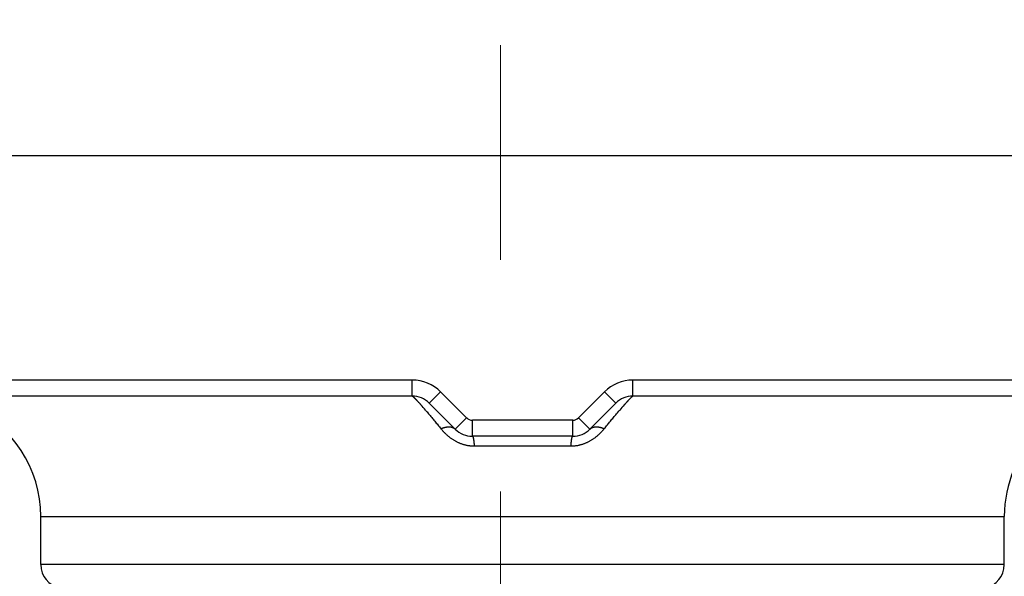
# Model space of a CAD drawing. Header units: millimetres. Extents: x 0 to 1076, y 0 to 742.
# Tile 43 of 125: x 160 to 172, y 440 to 447. Entities that reach past the tile are written whole.
import ezdxf

# ---------------------------------------------------------------- set-up
doc = ezdxf.new("R2010")
doc.units = ezdxf.units.MM
doc.header["$LTSCALE"] = 0.454724
doc.linetypes.add('CENTER', pattern=[50.8, 31.75, -6.35, 6.35, -6.35])
doc.layers.add('NoLayerName_001', color=7, linetype='Continuous')
doc.layers.add('NoLayerName_002', color=7, linetype='Continuous')
doc.styles.get("Standard").update_dxf_attribs({"font": 'txt', "bigfont": 'extfont2'})
doc.dimstyles.get("Standard").update_dxf_attribs({"dimtxt": 2.5, "dimasz": 2.5, "dimexe": 1, "dimexo": 1, "dimtad": 1, "dimdec": 3, "dimzin": 0, "dimdsep": 46, "dimtxsty": 'Standard', "dimcen": 2.5, "dimadec": 3, "dimazin": 0, "dimtfac": 0.75, "dimtdec": 3, "dimtmove": 0, "dimatfit": 3, "dimfxl": 1, "dimarcsym": 0})

# ---------------------------------------------------------------- blocks, each defined once
blk = doc.blocks.new('_OPEN30')
at = {"color": 0, "linetype": 'ByBlock', "lineweight": -2}
for p, q in [((-1, 0.267949), (0, 0)), ((0, 0), (-1, -0.267949)), ((0, 0), (-1, 0))]:
    blk.add_line(p, q, dxfattribs=at)
blk = doc.blocks.new('*D118')
at = {"layer": 'Defpoints', "color": 0}
for p in [(200.985, 487.5), (232.693, 487.5), (170.65, 428.55)]:
    blk.add_point(p, dxfattribs=at)
at = {"layer": 'NoLayerName_002', "color": 0, "linetype": 'Continuous', "lineweight": 13}
for p, q in [((203.485, 487.5), (235.193, 487.5)), ((232.693, 432.3), (232.693, 483.75)), ((173.15, 428.55), (235.193, 428.55))]:
    blk.add_line(p, q, dxfattribs=at)
at = {"layer": 'NoLayerName_002', "color": 0, "lineweight": 13, "xscale": 3.75, "yscale": 3.75, "zscale": 3.75}
for p, rotation in [((232.693, 487.5), 90), ((232.693, 428.55), 270)]:
    blk.add_blockref('_OPEN30', p, dxfattribs=dict(at, rotation=rotation))
at = {"layer": 'NoLayerName_002', "color": 0, "lineweight": 13, "insert": (225.009, 458.025), "char_height": 8.75, "attachment_point": 5, "rotation": 90}
blk.add_mtext('\\W0.8000;５９', dxfattribs=at)
blk = doc.blocks.new('*D119')
at = {"layer": 'Defpoints', "color": 0}
for p in [(150, 456.773), (165.5, 446.875), (150, 439.782)]:
    blk.add_point(p, dxfattribs=at)
at = {"layer": 'NoLayerName_002', "color": 0, "linetype": 'Continuous', "lineweight": 13}
for p, q in [((165.5, 449.375), (165.5, 459.273)), ((161.75, 456.773), (153.75, 456.773))]:
    blk.add_line(p, q, dxfattribs=at)
at = {"layer": 'NoLayerName_002', "color": 0, "lineweight": 13, "xscale": 3.75, "yscale": 3.75, "zscale": 3.75, "rotation": 180}
blk.add_blockref('_OPEN30', (150, 456.773), dxfattribs=at)
at = {"layer": 'NoLayerName_002', "color": 0, "lineweight": 13, "xscale": 3.75, "yscale": 3.75, "zscale": 3.75}
blk.add_blockref('_OPEN30', (165.5, 456.773), dxfattribs=at)
at = {"layer": 'NoLayerName_002', "color": 0, "lineweight": 13, "insert": (157.75, 464.488), "char_height": 8.75, "attachment_point": 5}
blk.add_mtext('\\W0.8000;１６', dxfattribs=at)

msp = doc.modelspace()

# ---------------------------------------------------------------- linework, layer by layer
at = {"layer": 'NoLayerName_001', "color": 4, "linetype": 'CENTER', "lineweight": 13}
msp.add_line((165.5, 426.875), (165.5, 446.875), dxfattribs=at)
at = {"layer": 'NoLayerName_001', "color": 7, "linetype": 'Continuous', "lineweight": 25}
msp.add_line((153, 445.4999), (178.5504, 445.4999), dxfattribs=at)
at = {"layer": 'NoLayerName_001', "color": 60, "linetype": 'Continuous', "lineweight": 25}
for p, q in [((153.2752, 445.4999), (178.2752, 445.4999)), ((164.4009, 442.6999), (153.2752, 442.6999)), ((164.4009, 442.4999), (164.4009, 442.6999)), ((167.1495, 442.4999), (167.1495, 442.6999)), ((178.2752, 442.6999), (167.1495, 442.6999)), ((164.4009, 442.4999), (153.4752, 442.4999)), ((164.6131, 442.4121), (164.7545, 442.5535)), ((165.0787, 442.2292), (164.7545, 442.5535)), ((166.7959, 442.5535), (166.4716, 442.2292)), ((166.9373, 442.4121), (166.7959, 442.5535)), ((178.0752, 442.4999), (167.1495, 442.4999)), ((164.9373, 442.0878), (164.6131, 442.4121)), ((166.9373, 442.4121), (166.6131, 442.0878)), ((164.9373, 442.0878), (165.0787, 442.2292)), ((166.6131, 442.0878), (166.4716, 442.2292)), ((165.1495, 441.9999), (165.1495, 442.1999)), ((166.4009, 442.1999), (165.1495, 442.1999)), ((166.4009, 441.9999), (166.4009, 442.1999)), ((166.4009, 441.9999), (165.1495, 441.9999)), ((166.3776, 441.8749), (165.1728, 441.8749)), ((159.7752, 440.9999), (171.7752, 440.9999)), ((159.7752, 440.3999), (159.7752, 440.9999)), ((171.7752, 440.3999), (171.7752, 440.9999)), ((171.7752, 440.3999), (159.7752, 440.3999))]:
    msp.add_line(p, q, dxfattribs=at)
for centre, radius, start, end in [((164.4009, 442.1999), 0.5, 45, 90), ((167.1495, 442.1999), 0.5, 90, 135), ((164.4009, 442.1999), 0.3, 45, 90), ((167.1495, 442.1999), 0.3, 90, 135), ((173.2752, 440.9999), 1.5, 90, 180), ((158.2752, 440.9999), 1.5, 0, 66.42182), ((160.5699, 438.9128), 5.2546, 40.50596, 41.42441), ((171.3365, 438.6036), 5.7262, 138.60734, 139.45135), ((165.1495, 442.2999), 0.1, 225, 270), ((166.4009, 442.2999), 0.1, 270, 315), ((165.1495, 442.2999), 0.3, 225, 270), ((166.4009, 442.2999), 0.3, 270, 315), ((160.0752, 440.3999), 0.3, 180, 257.62651), ((171.4752, 440.3999), 0.3, 282.37347, 0)]:
    msp.add_arc(centre, radius, start, end, dxfattribs=at)
for points, knots in [([(164.4009, 442.4999), (164.4019, 442.4996), (164.4039, 442.499), (164.4065, 442.4972), (164.409, 442.4954), (164.4114, 442.4934), (164.4138, 442.4913), (164.4161, 442.4893), (164.4184, 442.4872), (164.4207, 442.485), (164.4229, 442.4829), (164.4252, 442.4807), (164.4274, 442.4786), (164.4296, 442.4764), (164.4318, 442.4742), (164.434, 442.472), (164.4362, 442.4697), (164.4384, 442.4675), (164.4406, 442.4653), (164.4427, 442.463), (164.4449, 442.4608), (164.447, 442.4585), (164.4492, 442.4563), (164.4513, 442.454), (164.4535, 442.4518), (164.4556, 442.4495), (164.4584, 442.4464), (164.462, 442.4426), (164.4662, 442.4381), (164.4704, 442.4335), (164.4746, 442.4289), (164.4788, 442.4243), (164.483, 442.4197), (164.4872, 442.415), (164.4913, 442.4104), (164.4962, 442.405), (164.5017, 442.3988), (164.5065, 442.3933), (164.5093, 442.3902), (164.51, 442.3894)], [0, 0, 0, 0, 0.00310546, 0.00621056, 0.00932673, 0.01245195, 0.01557468, 0.01869202, 0.02180623, 0.02491932, 0.02803302, 0.03114788, 0.0342637, 0.0373802, 0.04049703, 0.04361383, 0.04673028, 0.04984639, 0.05296225, 0.05607793, 0.0591935, 0.06230903, 0.06542458, 0.06854019, 0.07165588, 0.07477162, 0.07788743, 0.08411915, 0.09035094, 0.0965827, 0.10281441, 0.10904609, 0.11527775, 0.1215094, 0.12774106, 0.13397271, 0.14332016, 0.15266756, 0.15578334, 0.15578334, 0.15578334, 0.15578334]), ([(167.0408, 442.3899), (167.0428, 442.3922), (167.047, 442.3968), (167.0525, 442.403), (167.0573, 442.4084), (167.0614, 442.413), (167.0656, 442.4177), (167.0697, 442.4223), (167.0739, 442.4269), (167.0781, 442.4314), (167.0823, 442.436), (167.0865, 442.4406), (167.09, 442.4444), (167.0928, 442.4474), (167.095, 442.4497), (167.0971, 442.4519), (167.0992, 442.4542), (167.1014, 442.4565), (167.1035, 442.4587), (167.1056, 442.4609), (167.1078, 442.4632), (167.11, 442.4654), (167.1121, 442.4676), (167.1143, 442.4699), (167.1165, 442.4721), (167.1187, 442.4743), (167.1209, 442.4765), (167.1231, 442.4787), (167.1253, 442.4808), (167.1275, 442.483), (167.1298, 442.4851), (167.132, 442.4872), (167.1343, 442.4893), (167.1367, 442.4914), (167.139, 442.4934), (167.1414, 442.4954), (167.1439, 442.4972), (167.1465, 442.499), (167.1485, 442.4996), (167.1495, 442.4999)], [0, 0, 0, 0, 0.00931382, 0.01862772, 0.024837, 0.03104629, 0.03725558, 0.04346488, 0.04967418, 0.0558835, 0.06209287, 0.06830229, 0.0745117, 0.07761637, 0.08072099, 0.08382555, 0.08693005, 0.09003449, 0.09313886, 0.09624321, 0.0993476, 0.1024521, 0.10555677, 0.1086617, 0.11176697, 0.11487258, 0.11797823, 0.12108354, 0.12418818, 0.12729186, 0.13039438, 0.13349631, 0.13659935, 0.1397055, 0.14281703, 0.14593104, 0.14903601, 0.15212998, 0.15522431, 0.15522431, 0.15522431, 0.15522431]), ([(164.5652, 442.3258), (164.5685, 442.322), (164.575, 442.3144), (164.588, 442.2991), (164.6041, 442.28), (164.6235, 442.257), (164.6428, 442.234), (164.662, 442.2108), (164.6812, 442.1877), (164.7003, 442.1645), (164.7194, 442.1413), (164.7384, 442.118), (164.751, 442.1024), (164.7574, 442.0947)], [0, 0, 0, 0, 0.01503132, 0.03006266, 0.06012542, 0.09018826, 0.1202512, 0.15031425, 0.1803774, 0.21044061, 0.2405038, 0.27056687, 0.30062969, 0.30062969, 0.30062969, 0.30062969]), ([(166.793, 442.0947), (166.7994, 442.1024), (166.812, 442.118), (166.8311, 442.1413), (166.8502, 442.1646), (166.8693, 442.1878), (166.8885, 442.211), (166.9078, 442.2342), (166.9271, 442.2573), (166.9465, 442.2803), (166.9627, 442.2994), (166.9757, 442.3147), (166.9822, 442.3224), (166.9855, 442.3262)], [0, 0, 0, 0, 0.03010592, 0.06021189, 0.09031816, 0.1204248, 0.15053163, 0.18063843, 0.21074507, 0.24085149, 0.27095767, 0.28601069, 0.30106369, 0.30106369, 0.30106369, 0.30106369]), ([(164.7575, 442.0946), (164.7594, 442.0954), (164.7633, 442.097), (164.7692, 442.0993), (164.7751, 442.1016), (164.7811, 442.1037), (164.7871, 442.1057), (164.7932, 442.1075), (164.7993, 442.1092), (164.8054, 442.1108), (164.8116, 442.1123), (164.8178, 442.1135), (164.8241, 442.1147), (164.8304, 442.1156), (164.8367, 442.1164), (164.843, 442.1169), (164.8493, 442.1173), (164.8557, 442.1174), (164.862, 442.1173), (164.8684, 442.1169), (164.8747, 442.1163), (164.881, 442.1154), (164.8873, 442.1142), (164.8934, 442.1127), (164.8995, 442.1108), (164.9055, 442.1086), (164.9114, 442.106), (164.917, 442.1031), (164.9225, 442.0998), (164.9278, 442.0961), (164.9328, 442.0922), (164.9358, 442.0892), (164.9373, 442.0878)], [0, 0, 0, 0, 0.0063335, 0.01267039, 0.01900957, 0.0253502, 0.03169174, 0.03803399, 0.04437704, 0.05072136, 0.05706778, 0.06341691, 0.069767, 0.07611615, 0.08246339, 0.08880877, 0.09515342, 0.1014996, 0.10785086, 0.11420992, 0.12057239, 0.12693389, 0.13329266, 0.1396499, 0.1460101, 0.15238125, 0.15876849, 0.1651621, 0.17155137, 0.17792797, 0.18428662, 0.19062576, 0.19062576, 0.19062576, 0.19062576]), ([(166.6131, 442.0878), (166.6146, 442.0892), (166.6176, 442.0922), (166.6226, 442.0961), (166.6279, 442.0998), (166.6334, 442.1031), (166.639, 442.106), (166.6449, 442.1086), (166.6509, 442.1108), (166.657, 442.1127), (166.6631, 442.1142), (166.6694, 442.1154), (166.6757, 442.1163), (166.682, 442.1169), (166.6884, 442.1173), (166.6947, 442.1174), (166.7011, 442.1173), (166.7074, 442.1169), (166.7137, 442.1164), (166.72, 442.1156), (166.7263, 442.1147), (166.7326, 442.1135), (166.7388, 442.1123), (166.745, 442.1108), (166.7511, 442.1092), (166.7572, 442.1075), (166.7633, 442.1057), (166.7693, 442.1037), (166.7753, 442.1016), (166.7812, 442.0994), (166.7871, 442.097), (166.791, 442.0954), (166.793, 442.0946)], [0, 0, 0, 0, 0.00633996, 0.01269942, 0.01907684, 0.02546693, 0.03186136, 0.03824943, 0.04462141, 0.05098243, 0.05734049, 0.06370007, 0.07006238, 0.07642567, 0.08278554, 0.08913761, 0.09548462, 0.10183008, 0.10817628, 0.11452434, 0.1208743, 0.1272252, 0.13357516, 0.13992239, 0.14626753, 0.1526114, 0.15895447, 0.16529683, 0.17163828, 0.17797827, 0.18431599, 0.19065031, 0.19065031, 0.19065031, 0.19065031]), ([(165.1728, 441.8749), (165.1674, 441.875), (165.1566, 441.8751), (165.1405, 441.876), (165.1243, 441.8775), (165.1082, 441.8796), (165.0922, 441.8822), (165.0763, 441.8854), (165.0605, 441.8891), (165.0448, 441.8934), (165.0293, 441.8982), (165.014, 441.9035), (164.9989, 441.9094), (164.984, 441.9157), (164.9692, 441.9225), (164.9547, 441.9297), (164.9405, 441.9374), (164.9264, 441.9455), (164.9127, 441.954), (164.8991, 441.9629), (164.8858, 441.9721), (164.8728, 441.9818), (164.8601, 441.9917), (164.8476, 442.002), (164.8353, 442.0126), (164.8234, 442.0236), (164.8117, 442.0348), (164.8003, 442.0463), (164.7892, 442.058), (164.7783, 442.07), (164.7677, 442.0822), (164.7608, 442.0905), (164.7574, 442.0947)], [0, 0, 0, 0, 0.01617491, 0.03236971, 0.04858145, 0.06480642, 0.08104025, 0.09727808, 0.11351463, 0.12974431, 0.14596333, 0.16217458, 0.1783815, 0.19458632, 0.21079018, 0.22699317, 0.2431944, 0.25939209, 0.27558536, 0.29177638, 0.30796701, 0.32415826, 0.34035033, 0.35654268, 0.37273403, 0.38892277, 0.40510915, 0.42129381, 0.4374766, 0.45365665, 0.46983235, 0.48600142, 0.48600142, 0.48600142, 0.48600142]), ([(165.1495, 441.9999), (165.1503, 441.9995), (165.1523, 441.999), (165.1539, 441.9964), (165.1552, 441.9939), (165.1564, 441.9912), (165.1573, 441.9885), (165.1582, 441.9858), (165.159, 441.983), (165.1597, 441.9802), (165.1604, 441.9774), (165.161, 441.9746), (165.1616, 441.9718), (165.1622, 441.969), (165.1627, 441.9662), (165.1632, 441.9634), (165.1637, 441.9605), (165.1642, 441.9577), (165.1646, 441.9549), (165.1651, 441.952), (165.1655, 441.9492), (165.1659, 441.9464), (165.1663, 441.9435), (165.1666, 441.9407), (165.167, 441.9378), (165.1673, 441.935), (165.1677, 441.9321), (165.168, 441.9293), (165.1683, 441.9264), (165.1686, 441.9235), (165.1689, 441.9207), (165.1692, 441.9178), (165.1695, 441.915), (165.1698, 441.9121), (165.1701, 441.9093), (165.1703, 441.9064), (165.1706, 441.9035), (165.1708, 441.9007), (165.1711, 441.8978), (165.1713, 441.895), (165.1715, 441.8931), (165.1715, 441.8921)], [0, 0, 0, 0, 0.00285773, 0.0058177, 0.00866044, 0.01154231, 0.01441983, 0.0172912, 0.02016097, 0.02303091, 0.02590129, 0.02877224, 0.03164374, 0.03451554, 0.03738729, 0.04025869, 0.04312983, 0.04600086, 0.04887185, 0.0517429, 0.05461405, 0.05748535, 0.06035679, 0.06322838, 0.06610009, 0.06897189, 0.07184372, 0.07471552, 0.07758721, 0.08045873, 0.08333011, 0.08620136, 0.0890725, 0.09194354, 0.0948145, 0.09768539, 0.10055622, 0.10342701, 0.10629776, 0.10916848, 0.11203919, 0.11203919, 0.11203919, 0.11203919]), ([(166.793, 442.0947), (166.7896, 442.0905), (166.7827, 442.0822), (166.7721, 442.07), (166.7612, 442.058), (166.7501, 442.0463), (166.7387, 442.0348), (166.727, 442.0236), (166.715, 442.0127), (166.7028, 442.002), (166.6903, 441.9917), (166.6776, 441.9818), (166.6645, 441.9721), (166.6513, 441.9629), (166.6377, 441.954), (166.6239, 441.9455), (166.6099, 441.9374), (166.5956, 441.9297), (166.5811, 441.9225), (166.5664, 441.9157), (166.5515, 441.9093), (166.5364, 441.9035), (166.5211, 441.8982), (166.5056, 441.8934), (166.4899, 441.8891), (166.4741, 441.8854), (166.4582, 441.8822), (166.4422, 441.8796), (166.4261, 441.8775), (166.4099, 441.876), (166.3937, 441.8751), (166.383, 441.875), (166.3776, 441.8749)], [0, 0, 0, 0, 0.01616917, 0.03234488, 0.04852497, 0.06470792, 0.08089288, 0.09707969, 0.11326896, 0.12946083, 0.14565361, 0.16184598, 0.17803736, 0.19422796, 0.21041884, 0.22661191, 0.24280947, 0.25901068, 0.27521377, 0.29141787, 0.30762304, 0.32383041, 0.34004216, 0.35626168, 0.37249181, 0.38872871, 0.40496681, 0.42120084, 0.43742594, 0.45363778, 0.4698327, 0.48600776, 0.48600776, 0.48600776, 0.48600776]), ([(166.3776, 441.8749), (166.3776, 441.8759), (166.3778, 441.8778), (166.378, 441.8807), (166.3782, 441.8835), (166.3784, 441.8864), (166.3786, 441.8892), (166.3788, 441.8921), (166.3791, 441.895), (166.3793, 441.8978), (166.3796, 441.9007), (166.3798, 441.9035), (166.3801, 441.9064), (166.3803, 441.9093), (166.3806, 441.9121), (166.3809, 441.915), (166.3812, 441.9178), (166.3815, 441.9207), (166.3818, 441.9235), (166.3821, 441.9264), (166.3824, 441.9293), (166.3827, 441.9321), (166.383, 441.935), (166.3834, 441.9378), (166.3837, 441.9407), (166.3841, 441.9435), (166.3845, 441.9464), (166.3849, 441.9492), (166.3853, 441.952), (166.3857, 441.9549), (166.3862, 441.9577), (166.3867, 441.9605), (166.3872, 441.9634), (166.3877, 441.9662), (166.3882, 441.969), (166.3888, 441.9718), (166.3894, 441.9746), (166.39, 441.9774), (166.3907, 441.9802), (166.3914, 441.983), (166.3919, 441.9849), (166.3922, 441.9858)], [0, 0, 0, 0, 0.00287071, 0.00574141, 0.00861211, 0.0114828, 0.0143535, 0.0172242, 0.02009491, 0.02296564, 0.02583639, 0.02870719, 0.03157803, 0.03444892, 0.03731989, 0.04019093, 0.04306208, 0.04593333, 0.04880472, 0.05167625, 0.05454794, 0.05741975, 0.06029158, 0.06316339, 0.06603511, 0.0689067, 0.07177816, 0.07464945, 0.07752061, 0.08039167, 0.08326267, 0.0861337, 0.08900485, 0.09187625, 0.094748, 0.09761982, 0.10049132, 0.10336228, 0.10623266, 0.10910261, 0.11197239, 0.11197239, 0.11197239, 0.11197239]), ([(166.3922, 441.9858), (166.3925, 441.9867), (166.393, 441.9885), (166.394, 441.9912), (166.3951, 441.9939), (166.3965, 441.9964), (166.3981, 441.999), (166.4001, 441.9995), (166.4009, 441.9999)], [0, 0, 0, 0, 0.00287138, 0.005748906, 0.008630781, 0.011473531, 0.014433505, 0.017291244, 0.017291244, 0.017291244, 0.017291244]), ([(165.1715, 441.8921), (165.1716, 441.8911), (165.1718, 441.8892), (165.172, 441.8864), (165.1722, 441.8835), (165.1724, 441.8807), (165.1726, 441.8778), (165.1728, 441.8759), (165.1728, 441.8749)], [0, 0, 0, 0, 0.002870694, 0.005741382, 0.008612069, 0.011482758, 0.014353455, 0.017224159, 0.017224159, 0.017224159, 0.017224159])]:
    msp.add_open_spline(points, degree=3, knots=knots, dxfattribs=at)

# ---------------------------------------------------------------- dimensions: what is measured, and where the dimension line sits
at = {"layer": 'NoLayerName_002', "color": 3, "linetype": 'Continuous', "lineweight": 13}
for base, p1, p2, angle, text, override, picture, middle in [((232.6932, 487.5), (170.65, 428.55), (200.9853, 487.5), 90, '\\W0.8000;５９', {"dimtxt": 8.75, "dimasz": 3.75, "dimexe": 2.5, "dimexo": 2.5, "dimgap": 2.5, "dimzin": 8, "dimblk": 'OPEN30', "dimclrd": 0, "dimclre": 0, "dimclrt": 0, "dimtp": 0, "dimtm": 0, "dimlwd": 13, "dimlwe": 13}, '*D118', (232.6932, 458.025)), ((150, 456.7727), (165.5, 446.875), (150, 439.7825), 180, '\\W0.8000;１６', {"dimtxt": 8.75, "dimasz": 3.75, "dimexe": 2.5, "dimexo": 2.5, "dimgap": 2.5, "dimzin": 8, "dimblk": 'OPEN30', "dimse2": 1, "dimclrd": 0, "dimclre": 0, "dimclrt": 0, "dimtp": 0, "dimtm": 0, "dimlwd": 13, "dimlwe": 13}, '*D119', (157.75, 456.7727))]:
    dim = msp.add_linear_dim(base=base, p1=p1, p2=p2, angle=angle, text=text, dimstyle='Standard', override=override, dxfattribs=at)
    dim.commit()
    dim.dimension.update_dxf_attribs({"geometry": picture, "text_midpoint": middle, "dimtype": 160})

doc.saveas('drawing.dxf')
